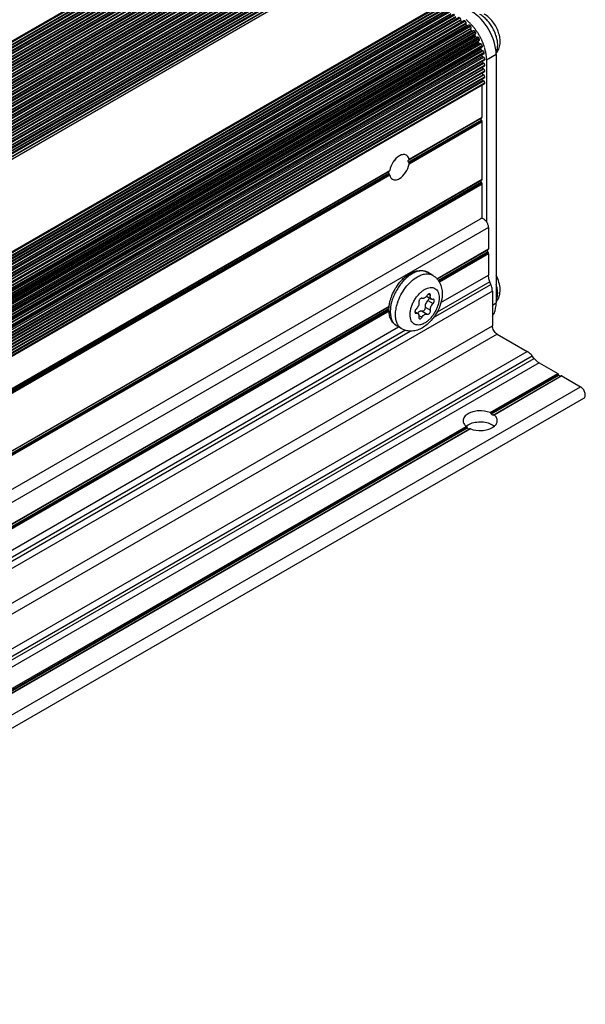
# Model space of a CAD drawing. Header units: inches. Extents: x 0 to 17, y 0 to 11.
# Tile 41 of 44: x 11.7 to 13, y 1.7 to 3.9. Entities that reach past the tile are written whole.
import ezdxf

# ---------------------------------------------------------------- set-up
doc = ezdxf.new("R2010")
doc.units = ezdxf.units.IN
doc.header["$LTSCALE"] = 0.935
doc.header["$MEASUREMENT"] = 0
doc.layers.get('0').update_dxf_attribs({"linetype": 'CONTINUOUS'})

msp = doc.modelspace()

# ---------------------------------------------------------------- linework, layer by layer
at = {"color": 7, "linetype": 'Continuous'}
for p, q in [((12.2577, 4.1355), (9.9519, 2.8043)), ((12.2594, 4.1353), (9.953, 2.8037)), ((9.9537, 2.8033), (12.2601, 4.1349)), ((12.2625, 4.1307), (9.9585, 2.8005)), ((9.9592, 2.8001), (12.2625, 4.1299)), ((12.2688, 4.1291), (9.9631, 2.7979)), ((12.2705, 4.1289), (9.9641, 2.7973)), ((9.9648, 2.7969), (12.2712, 4.1285)), ((12.2737, 4.1243), (9.9697, 2.7941)), ((9.9704, 2.7937), (12.2737, 4.1235)), ((12.28, 4.1226), (9.9742, 2.7914)), ((12.2817, 4.1225), (9.9752, 2.7909)), ((9.9759, 2.7905), (12.2824, 4.1221)), ((12.2848, 4.1179), (9.9808, 2.7876)), ((9.9815, 2.7872), (12.2848, 4.1171)), ((12.2911, 4.1162), (9.9854, 2.785)), ((12.2928, 4.1161), (9.9864, 2.7844)), ((9.9871, 2.784), (12.2935, 4.1156)), ((12.2959, 4.1114), (9.9919, 2.7812)), ((9.9926, 2.7808), (12.2959, 4.1106)), ((12.3022, 4.1098), (9.9965, 2.7786)), ((12.3039, 4.1096), (9.9975, 2.778)), ((9.9982, 2.7776), (12.3046, 4.1092)), ((12.3071, 4.105), (10.0031, 2.7748)), ((10.0038, 2.7744), (12.3071, 4.1042)), ((12.3134, 4.1034), (10.0076, 2.7722)), ((12.3151, 4.1032), (10.0086, 2.7716)), ((10.0093, 2.7712), (12.3158, 4.1028)), ((12.3182, 4.0986), (10.0142, 2.7684)), ((10.0149, 2.768), (12.3182, 4.0978)), ((12.3245, 4.0969), (10.0188, 2.7657)), ((12.3262, 4.0968), (10.0198, 2.7651)), ((10.0205, 2.7647), (12.3269, 4.0964)), ((12.3293, 4.0921), (10.0253, 2.7619)), ((10.026, 2.7615), (12.3293, 4.0913)), ((12.3356, 4.0905), (10.0299, 2.7593)), ((12.3374, 4.0903), (10.0309, 2.7587)), ((10.0316, 2.7583), (12.338, 4.0899)), ((12.3405, 4.0857), (10.0365, 2.7555)), ((10.0372, 2.7551), (12.3405, 4.0849)), ((12.3468, 4.0841), (10.041, 2.7529)), ((12.3485, 4.0839), (10.042, 2.7523)), ((10.0427, 2.7519), (12.3492, 4.0835)), ((12.3516, 4.0793), (10.0476, 2.7491)), ((10.0483, 2.7487), (12.3516, 4.0785)), ((12.3579, 4.0776), (10.0522, 2.7464)), ((12.3596, 4.0775), (10.0532, 2.7459)), ((10.0539, 2.7455), (12.3603, 4.0771)), ((12.3628, 4.0729), (10.0587, 2.7426)), ((10.0594, 2.7422), (12.3628, 4.0721)), ((12.369, 4.0712), (10.0633, 2.74)), ((12.3708, 4.071), (10.0643, 2.7394)), ((10.065, 2.739), (12.3715, 4.0706)), ((12.3739, 4.0664), (10.0699, 2.7362)), ((10.0706, 2.7358), (12.3739, 4.0656)), ((12.3802, 4.0648), (10.0744, 2.7336)), ((12.3819, 4.0646), (10.0754, 2.733)), ((10.0761, 2.7326), (12.3826, 4.0642)), ((12.385, 4.06), (10.081, 2.7298)), ((10.0817, 2.7294), (12.385, 4.0592)), ((12.3913, 4.0584), (10.0856, 2.7272)), ((12.393, 4.0582), (10.0866, 2.7266)), ((10.0873, 2.7262), (12.3937, 4.0578)), ((12.3962, 4.0536), (10.0922, 2.7234)), ((10.0928, 2.723), (12.3962, 4.0528)), ((12.4024, 4.0519), (10.0967, 2.7207)), ((12.4042, 4.0518), (10.0977, 2.7201)), ((10.0984, 2.7197), (12.4049, 4.0514)), ((12.4073, 4.0471), (10.1033, 2.7169)), ((10.104, 2.7165), (12.4073, 4.0463)), ((12.4136, 4.0455), (10.1078, 2.7143)), ((12.4153, 4.0453), (10.1089, 2.7137)), ((10.1095, 2.7133), (12.416, 4.0449)), ((12.4184, 4.0407), (10.1144, 2.7105)), ((10.1151, 2.7101), (12.4184, 4.0399)), ((12.4247, 4.0391), (10.119, 2.7079)), ((12.4264, 4.0389), (10.12, 2.7073)), ((10.1207, 2.7069), (12.4271, 4.0385)), ((12.4296, 4.0343), (10.1256, 2.7041)), ((10.1263, 2.7037), (12.4296, 4.0335)), ((12.4359, 4.0326), (10.1301, 2.7014)), ((12.4376, 4.0325), (10.1311, 2.7009)), ((10.1318, 2.7005), (12.4383, 4.0321)), ((12.4407, 4.0279), (10.1367, 2.6976)), ((10.1374, 2.6972), (12.4407, 4.027)), ((12.447, 4.0262), (10.1413, 2.695)), ((12.4487, 4.026), (10.1423, 2.6944)), ((10.143, 2.694), (12.4494, 4.0256)), ((12.4518, 4.0214), (10.1478, 2.6912)), ((10.1485, 2.6908), (12.4518, 4.0206)), ((12.4581, 4.0198), (10.1524, 2.6886)), ((12.4598, 4.0196), (10.1534, 2.688)), ((10.1541, 2.6876), (12.4605, 4.0192)), ((12.463, 4.015), (10.159, 2.6848)), ((10.1597, 2.6844), (12.463, 4.0142)), ((12.4693, 4.0134), (10.1635, 2.6822)), ((12.471, 4.0132), (10.1645, 2.6816)), ((10.1652, 2.6812), (12.4717, 4.0128)), ((12.4741, 4.0086), (10.1701, 2.6784)), ((10.1708, 2.678), (12.4741, 4.0078)), ((12.4765, 4.0035), (10.1757, 2.6751)), ((12.6566, 3.9052), (10.3509, 2.574)), ((12.6584, 3.905), (10.3519, 2.5734)), ((10.3526, 2.573), (12.6591, 3.9046)), ((12.6615, 3.9004), (10.3575, 2.5702)), ((10.3582, 2.5698), (12.6615, 3.8996)), ((12.6678, 3.8987), (10.362, 2.5675)), ((12.6695, 3.8986), (10.3631, 2.567)), ((10.3637, 2.5666), (12.6702, 3.8982)), ((12.6726, 3.8939), (10.3686, 2.5637)), ((10.3693, 2.5633), (12.6726, 3.8931)), ((12.6789, 3.8923), (10.3732, 2.5611)), ((12.6806, 3.8921), (10.3742, 2.5605)), ((10.3749, 2.5601), (12.6813, 3.8917)), ((12.6838, 3.8875), (10.3798, 2.5573)), ((10.3805, 2.5569), (12.6838, 3.8867)), ((12.69, 3.8859), (10.3843, 2.5547)), ((12.6918, 3.8857), (10.3853, 2.5541)), ((10.386, 2.5537), (12.6925, 3.8853)), ((12.6949, 3.8811), (10.3909, 2.5509)), ((10.3916, 2.5505), (12.6949, 3.8803)), ((12.7012, 3.8795), (10.3954, 2.5482)), ((12.7029, 3.8793), (10.3965, 2.5477)), ((10.3969, 2.5471), (12.7036, 3.8789)), ((12.706, 3.8747), (10.4014, 2.5441)), ((10.402, 2.5436), (12.706, 3.8738)), ((12.7126, 3.8723), (10.4061, 2.5407)), ((12.7147, 3.8719), (10.4073, 2.5398)), ((10.408, 2.5392), (12.7153, 3.8714)), ((12.7174, 3.867), (10.412, 2.536)), ((10.4126, 2.5354), (12.7172, 3.8659)), ((12.719, 3.8618), (10.4158, 2.532)), ((10.4165, 2.5312), (12.7198, 3.861)), ((12.7237, 3.8624), (10.417, 2.5307)), ((12.7263, 3.8615), (10.4185, 2.5291)), ((10.4192, 2.5284), (12.727, 3.8608)), ((12.7283, 3.8564), (10.4224, 2.525)), ((10.4227, 2.5246), (12.7279, 3.8555)), ((12.706, 3.8738), (12.706, 3.8747)), ((12.7064, 3.8722), (12.706, 3.8738)), ((12.7152, 3.8715), (12.7147, 3.8718)), ((12.7173, 3.8659), (12.7173, 3.867)), ((12.7206, 3.8605), (12.7198, 3.861)), ((12.7268, 3.861), (12.7263, 3.8614)), ((12.728, 3.8555), (12.7282, 3.8564)), ((12.729, 3.8514), (10.4254, 2.5214)), ((10.4261, 2.5204), (12.7298, 3.8504)), ((12.7338, 3.8501), (10.4273, 2.5185)), ((12.7369, 3.8486), (10.429, 2.5161)), ((10.4295, 2.5153), (12.7375, 3.8478)), ((10.4319, 2.5119), (12.7374, 3.843)), ((12.738, 3.8436), (10.4325, 2.5125)), ((12.7378, 3.8391), (10.4339, 2.5089)), ((10.4346, 2.5079), (12.7384, 3.838)), ((10.4363, 2.5049), (12.7424, 3.8363)), ((12.7458, 3.834), (10.4379, 2.5015)), ((12.731, 3.8494), (12.7298, 3.8504)), ((12.7319, 3.849), (12.731, 3.8494)), ((12.7375, 3.8478), (12.7369, 3.8486)), ((12.7374, 3.843), (12.738, 3.8436)), ((12.7424, 3.8363), (12.7417, 3.836)), ((12.7463, 3.8331), (12.7458, 3.834)), ((10.4383, 2.5006), (12.7463, 3.8331)), ((12.746, 3.8293), (10.4397, 2.4978)), ((12.7448, 3.8256), (10.4409, 2.4954)), ((10.4414, 2.4943), (12.7453, 3.8244)), ((12.7484, 3.8216), (10.4431, 2.4907)), ((10.4433, 2.4903), (12.7493, 3.8216)), ((12.7526, 3.8185), (10.4449, 2.4862)), ((10.4452, 2.4852), (12.7529, 3.8176)), ((12.7524, 3.8146), (10.4459, 2.4829)), ((12.7468, 3.8315), (12.7463, 3.8331)), ((12.7493, 3.8216), (12.7484, 3.8216)), ((12.7497, 3.8117), (12.7496, 3.813)), ((12.7528, 3.8176), (12.7528, 3.8182)), ((12.7497, 3.8117), (10.4462, 2.4817)), ((10.4465, 2.4806), (12.75, 3.8105)), ((12.7528, 3.8071), (10.4478, 2.4763)), ((10.4481, 2.4756), (12.7538, 3.8068)), ((12.7567, 3.803), (10.4494, 2.4709)), ((10.4497, 2.47), (12.7569, 3.8021)), ((12.7562, 3.7999), (10.4499, 2.4683)), ((12.7525, 3.7944), (10.4502, 2.4653)), ((10.4506, 2.4618), (12.7556, 3.7926)), ((12.7556, 3.7926), (12.7525, 3.7944)), ((12.7538, 3.8067), (12.7528, 3.8071)), ((12.7568, 3.8021), (12.7568, 3.8027)), ((12.7831, 3.7984), (12.7622, 3.7864)), ((12.7831, 3.7984), (12.7831, 3.2552)), ((12.7581, 3.7884), (10.451, 2.4564)), ((10.4514, 2.4558), (12.7581, 3.7876)), ((12.7581, 3.7755), (10.4514, 2.4438)), ((12.7549, 3.7801), (10.4516, 2.4503)), ((10.4516, 2.4495), (12.7556, 3.7797)), ((12.7574, 3.7731), (10.4516, 2.4419)), ((10.4518, 2.4432), (12.7581, 3.7747)), ((12.7574, 3.786), (10.4519, 2.4549)), ((12.7556, 3.7797), (12.7549, 3.7801)), ((12.7581, 3.7884), (12.7577, 3.79)), ((12.7581, 3.7755), (12.7577, 3.7771)), ((12.7581, 3.7876), (12.7581, 3.7884)), ((12.7581, 3.7747), (12.7581, 3.7755)), ((12.7622, 3.7864), (12.7622, 3.4322)), ((12.7581, 3.7627), (10.4514, 2.4309)), ((12.7581, 3.7498), (10.4514, 2.4181)), ((12.7549, 3.7673), (10.4516, 2.4375)), ((10.4516, 2.4367), (12.7556, 3.7669)), ((12.7574, 3.7603), (10.4516, 2.4291)), ((12.7549, 3.7544), (10.4516, 2.4246)), ((10.4516, 2.4238), (12.7556, 3.754)), ((12.7574, 3.7474), (10.4516, 2.4162)), ((10.4518, 2.4303), (12.7581, 3.7618)), ((10.4518, 2.4175), (12.7581, 3.749)), ((12.7556, 3.7669), (12.7549, 3.7673)), ((12.7556, 3.754), (12.7549, 3.7544)), ((12.7581, 3.7627), (12.7577, 3.7643)), ((12.7581, 3.7498), (12.7577, 3.7514)), ((12.7581, 3.7618), (12.7581, 3.7627)), ((12.7581, 3.749), (12.7581, 3.7498)), ((12.7581, 3.7369), (10.4514, 2.4052)), ((12.7549, 3.7416), (10.4516, 2.4117)), ((10.4516, 2.4109), (12.7556, 3.7412)), ((12.7574, 3.7346), (10.4516, 2.4034)), ((10.4518, 2.4046), (12.7581, 3.7361)), ((12.7525, 3.6618), (12.7525, 3.7318)), ((12.7556, 3.7412), (12.7549, 3.7416)), ((12.7581, 3.7369), (12.7577, 3.7385)), ((12.7581, 3.7361), (12.7581, 3.7369)), ((12.5926, 3.5695), (12.7525, 3.6618)), ((12.7524, 3.6611), (12.7525, 3.6618)), ((12.5915, 3.5676), (12.7517, 3.66)), ((12.751, 3.6551), (12.5915, 3.563)), ((12.5921, 3.5618), (12.7517, 3.6539)), ((12.7525, 3.6511), (12.5926, 3.5588)), ((12.7517, 3.6539), (12.751, 3.6551)), ((12.7525, 3.5257), (12.7525, 3.6511)), ((12.5921, 3.5679), (12.5915, 3.5676)), ((12.5927, 3.5688), (12.5926, 3.5695)), ((10.6428, 2.4425), (12.5493, 3.5432)), ((12.5486, 3.5382), (10.6428, 2.4379)), ((10.6434, 2.4367), (12.5493, 3.5371)), ((10.6439, 2.4445), (12.5505, 3.5452)), ((12.5505, 3.5345), (10.6439, 2.4338)), ((12.5478, 3.54), (12.5486, 3.5382)), ((12.5493, 3.5371), (12.5502, 3.5353)), ((12.5502, 3.5353), (12.5505, 3.5345)), ((10.4516, 2.1973), (12.7525, 3.5257)), ((12.7517, 3.5239), (10.4516, 2.196)), ((12.751, 3.519), (10.4516, 2.1914)), ((10.4516, 2.1898), (12.7517, 3.5177)), ((12.7525, 3.515), (10.4516, 2.1866)), ((12.7517, 3.5177), (12.751, 3.519)), ((12.7524, 3.5249), (12.7525, 3.5257)), ((12.7525, 3.4397), (12.7525, 3.515)), ((10.4519, 2.1132), (12.7486, 3.4392)), ((12.7664, 3.4204), (10.4697, 2.0944)), ((12.7664, 3.4204), (12.7664, 3.3735)), ((12.6534, 3.3082), (12.7664, 3.3735)), ((12.7656, 3.3717), (12.6542, 3.3074)), ((12.7649, 3.3667), (12.6566, 3.3042)), ((12.6574, 3.3031), (12.7656, 3.3655)), ((12.7664, 3.3628), (12.659, 3.3008)), ((12.7656, 3.3655), (12.7649, 3.3667)), ((12.7663, 3.3727), (12.7664, 3.3735)), ((12.7664, 3.3628), (12.7664, 3.3162)), ((12.6446, 3.3155), (12.633, 3.3222)), ((12.6464, 3.2231), (12.7718, 3.2955)), ((12.7694, 3.3016), (12.6538, 3.2349)), ((12.6625, 3.2562), (12.7664, 3.3162)), ((12.7718, 3.2955), (12.7694, 3.3016)), ((12.7748, 3.2809), (10.4781, 1.9549)), ((12.6344, 3.2741), (12.6393, 3.2712)), ((12.7748, 3.2809), (12.7748, 3.205)), ((12.5674, 3.2548), (12.5674, 3.2549)), ((12.5674, 3.2548), (12.5674, 3.2549)), ((12.6309, 3.2697), (12.6417, 3.2635)), ((12.6336, 3.2605), (12.6451, 3.2539)), ((12.7748, 3.2503), (12.7831, 3.2552)), ((10.7047, 2.1832), (12.5492, 3.2481)), ((12.5491, 3.2467), (10.7055, 2.1823)), ((12.5488, 3.242), (10.7079, 2.1791)), ((10.7087, 2.178), (12.5486, 3.2403)), ((12.5489, 3.2372), (10.7102, 2.1757)), ((12.5487, 3.2401), (12.549, 3.2467)), ((12.6055, 3.2358), (12.6118, 3.2322)), ((12.6058, 3.2342), (12.6084, 3.2327)), ((12.621, 3.2372), (12.6324, 3.2306)), ((12.6279, 3.2457), (12.6393, 3.2391)), ((12.6142, 3.2279), (12.621, 3.224)), ((10.4781, 1.879), (12.7748, 3.205)), ((10.6976, 2.098), (12.5953, 3.1936)), ((12.5852, 3.1953), (10.7051, 2.1098)), ((10.7138, 2.1311), (12.5699, 3.2028)), ((12.5771, 3.1986), (12.5655, 3.2053)), ((12.7852, 3.1869), (10.4885, 1.8609)), ((12.7852, 3.1869), (12.851, 3.149)), ((10.5542, 1.823), (12.851, 3.149)), ((12.8621, 3.1391), (10.5654, 1.8131)), ((10.5695, 1.808), (12.8662, 3.134)), ((12.8774, 3.1241), (10.5807, 1.7981)), ((12.8662, 3.134), (12.8621, 3.1391)), ((12.8774, 3.1241), (12.9177, 3.1008)), ((12.7697, 3.0154), (12.9177, 3.1008)), ((12.9197, 3.0987), (12.772, 3.0135)), ((12.7727, 3.0123), (12.9203, 3.0975)), ((12.7767, 3.01), (12.925, 3.0956)), ((12.927, 3.0954), (12.779, 3.01)), ((12.9203, 3.0975), (12.9197, 3.0987)), ((12.9216, 3.096), (12.9203, 3.0975)), ((12.927, 3.0954), (12.9676, 3.072)), ((10.6709, 1.746), (12.9676, 3.072)), ((10.6782, 1.7212), (12.9749, 3.0472)), ((12.774, 3.0108), (12.7727, 3.0123)), ((12.7767, 3.01), (12.7773, 3.0104)), ((10.821, 1.8903), (12.7177, 2.9853)), ((12.7193, 2.9831), (10.8233, 1.8884)), ((10.824, 1.8872), (12.72, 2.9818)), ((10.8279, 1.8849), (12.7247, 2.98)), ((12.7269, 2.98), (10.8303, 1.8849)), ((12.7182, 2.9864), (12.7219, 2.9888)), ((12.72, 2.9818), (12.7212, 2.9802)), ((12.7261, 2.9802), (12.7269, 2.98))]:
    msp.add_line(p, q, dxfattribs=at)
for centre, radius, start, end in [((12.6568, 3.7983), 0.0975, 48.9687, 51.5938), ((12.6624, 3.798), 0.0852, 47.6381, 48.4022), ((12.6545, 3.7956), 0.101, 48.588, 48.9822), ((12.654, 3.7951), 0.1017, 48.3531, 48.5882), ((12.6535, 3.7945), 0.1026, 47.9618, 48.3528), ((12.6509, 3.7917), 0.1064, 45.72, 47.9509), ((12.6473, 3.788), 0.1115, 44.3093, 45.727), ((12.6448, 3.7855), 0.115, 43.0359, 44.3104), ((12.6434, 3.7842), 0.117, 42.7531, 43.0387), ((12.6414, 3.7823), 0.1197, 40.6369, 42.7463), ((12.6395, 3.7807), 0.1222, 40.3782, 40.6435), ((12.6382, 3.7796), 0.1239, 38.7678, 40.3752), ((12.6361, 3.7779), 0.1266, 37.5439, 38.7686), ((12.6342, 3.7765), 0.129, 36.4454, 37.5446), ((12.6498, 3.7859), 0.1028, 38.8908, 39.5651), ((12.6434, 3.7812), 0.1107, 30.8536, 31.4955), ((12.6325, 3.7752), 0.131, 35.1063, 36.4451), ((12.6316, 3.7745), 0.1322, 34.682, 35.1079), ((12.6307, 3.774), 0.1333, 32.9657, 34.6806), ((12.63, 3.7735), 0.1341, 31.4926, 32.9668), ((12.6299, 3.7734), 0.1342, 30.9619, 31.4929), ((12.6301, 3.7735), 0.134, 30.0008, 30.962), ((12.6301, 3.7735), 0.134, 29.0549, 30.0004), ((12.6299, 3.7734), 0.1342, 27.5191, 29.0552), ((12.6301, 3.7735), 0.134, 27.0953, 27.519), ((12.6306, 3.7738), 0.1335, 25.691, 27.0962), ((12.6473, 3.7831), 0.1063, 22.8827, 23.5419), ((12.6318, 3.7744), 0.1321, 24.4162, 25.6913), ((12.6329, 3.7749), 0.1309, 23.8793, 24.4152), ((12.6346, 3.7756), 0.129, 22.1686, 23.8825), ((12.6364, 3.7763), 0.1271, 21.9957, 22.1651), ((12.6373, 3.7767), 0.1261, 21.2312, 21.9965), ((12.6394, 3.7775), 0.1239, 19.5939, 21.2334), ((12.641, 3.7781), 0.1221, 19.3476, 19.5907), ((12.6426, 3.7787), 0.1205, 17.9959, 19.3502), ((12.6458, 3.7797), 0.1172, 16.4037, 17.9975), ((12.6502, 3.781), 0.1125, 14.3388, 16.4076), ((12.6617, 3.7879), 0.0912, 14.3491, 15.0797), ((12.6853, 3.7918), 0.0672, 2.2577, 4.9365), ((12.6534, 3.7818), 0.1092, 13.9773, 14.3305), ((12.6572, 3.7828), 0.1053, 11.5999, 13.99), ((12.6611, 3.7836), 0.1013, 11.1072, 11.5871), ((12.6621, 3.7838), 0.1004, 10.7437, 11.107), ((12.6639, 3.7841), 0.0984, 9.429, 10.7468), ((12.6711, 3.7852), 0.0912, 4.8955, 9.4738), ((12.6811, 3.7861), 0.0811, 1.7962, 4.8709), ((12.686, 3.7863), 0.0763, 1.1989, 1.7711), ((12.6882, 3.7864), 0.074, 0.0042, 1.2021), ((12.6496, 3.236), 0.1004, 138.6864, 140.1709), ((12.6489, 3.2339), 0.1009, 159.6736, 160.9116), ((12.6507, 3.2332), 0.1029, 158.4037, 159.6738), ((12.6654, 3.2234), 0.1029, 161.9665, 162.1527), ((12.615, 3.2827), 0.0206, 320.9122, 328.0961), ((12.6262, 3.2204), 0.0195, 140.3837, 140.8388), ((12.7348, 2.9652), 0.0269, 128.0388, 130.853)]:
    msp.add_arc(centre, radius, start, end, dxfattribs=at)
for centre, major_axis, start_param, end_param in [((12.5681, 3.554), (-0.0216, 0.0374), -1.694614, -1.662167), ((12.5681, 3.554), (-0.0216, 0.0374), -4.621026, -4.588579), ((12.7483, 2.9937), (-0.0264, 0.0458), -1.496299, -1.469881), ((12.7483, 2.9937), (-0.0264, 0.0458), 1.469873, 1.496292)]:
    msp.add_ellipse(centre, major_axis=major_axis, ratio=0.577349, start_param=start_param, end_param=end_param, dxfattribs=at)
for points, knots in [([(12.706, 3.8747), (12.706, 3.8751), (12.7057, 3.8767), (12.7047, 3.8783), (12.7036, 3.8789)], [0, 0, 0, 0, 0.240524, 1, 1, 1, 1]), ([(12.7831, 3.7984), (12.7831, 3.8173), (12.7702, 3.8545), (12.7445, 3.8842), (12.7281, 3.8936)], [0, 0, 0, 0, 0.500001, 1, 1, 1, 1]), ([(12.7865, 3.8191), (12.7865, 3.8222), (12.7859, 3.8286), (12.7837, 3.8382), (12.7801, 3.8479), (12.7753, 3.8574), (12.7695, 3.8663), (12.7629, 3.8743), (12.7556, 3.881), (12.7504, 3.8847), (12.7478, 3.8862)], [0, 0, 0, 0, 0.114159, 0.237326, 0.366977, 0.500001, 0.633025, 0.762676, 0.885842, 1, 1, 1, 1]), ([(12.783, 3.8006), (12.7843, 3.802), (12.7865, 3.8052), (12.7891, 3.8105), (12.7908, 3.8161), (12.7921, 3.8241), (12.7917, 3.8345), (12.7887, 3.847), (12.7834, 3.8591), (12.7762, 3.8703), (12.7674, 3.8799), (12.7605, 3.885), (12.7569, 3.8871)], [0, 0, 0, 0, 0.057812, 0.115675, 0.173901, 0.23288, 0.354391, 0.481903, 0.613888, 0.746674, 0.876207, 1, 1, 1, 1]), ([(12.7084, 3.8697), (12.7082, 3.8698), (12.7073, 3.8705), (12.7067, 3.8714), (12.7064, 3.8722)], [0, 0, 0, 0, 0.229987, 1, 1, 1, 1]), ([(12.7147, 3.8719), (12.7145, 3.872), (12.7139, 3.8724), (12.713, 3.8725), (12.7126, 3.8723)], [0, 0, 0, 0, 0.304391, 1, 1, 1, 1]), ([(12.7174, 3.867), (12.7174, 3.8674), (12.7173, 3.8691), (12.7163, 3.8707), (12.7152, 3.8715)], [0, 0, 0, 0, 0.22687, 1, 1, 1, 1]), ([(12.719, 3.8618), (12.7187, 3.862), (12.7177, 3.8632), (12.7171, 3.8648), (12.7172, 3.8659)], [0, 0, 0, 0, 0.260678, 1, 1, 1, 1]), ([(12.7263, 3.8614), (12.7259, 3.8618), (12.7252, 3.8626), (12.7241, 3.8626), (12.7237, 3.8624)], [0, 0, 0, 0, 0.581225, 1, 1, 1, 1]), ([(12.7282, 3.8564), (12.7283, 3.8567), (12.7286, 3.8577), (12.728, 3.8594), (12.7273, 3.8605), (12.7268, 3.861)], [0, 0, 0, 0, 0.199345, 0.583988, 1, 1, 1, 1]), ([(12.729, 3.8514), (12.7287, 3.8517), (12.7282, 3.8525), (12.7276, 3.854), (12.7278, 3.855), (12.728, 3.8555)], [0, 0, 0, 0, 0.282089, 0.688693, 1, 1, 1, 1]), ([(12.7369, 3.8486), (12.7367, 3.8489), (12.736, 3.8498), (12.7345, 3.8505), (12.7338, 3.8501)], [0, 0, 0, 0, 0.320639, 1, 1, 1, 1]), ([(12.7378, 3.8391), (12.7376, 3.8394), (12.737, 3.8406), (12.7368, 3.8423), (12.7374, 3.843)], [0, 0, 0, 0, 0.306591, 1, 1, 1, 1]), ([(12.738, 3.8436), (12.7382, 3.8438), (12.7389, 3.8452), (12.7382, 3.8468), (12.7375, 3.8478)], [0, 0, 0, 0, 0.193496, 1, 1, 1, 1]), ([(12.7417, 3.836), (12.7414, 3.8359), (12.74, 3.8359), (12.739, 3.8371), (12.7384, 3.838)], [0, 0, 0, 0, 0.193128, 1, 1, 1, 1]), ([(12.7458, 3.834), (12.7456, 3.8344), (12.7449, 3.8355), (12.7433, 3.8367), (12.7424, 3.8363)], [0, 0, 0, 0, 0.312076, 1, 1, 1, 1]), ([(12.7448, 3.8256), (12.7447, 3.8259), (12.7443, 3.8269), (12.7443, 3.8283), (12.7449, 3.8288)], [0, 0, 0, 0, 0.310134, 1, 1, 1, 1]), ([(12.7484, 3.8216), (12.7481, 3.8216), (12.7467, 3.8221), (12.7457, 3.8234), (12.7453, 3.8244)], [0, 0, 0, 0, 0.201888, 1, 1, 1, 1]), ([(12.746, 3.8293), (12.7462, 3.8294), (12.7469, 3.8299), (12.7469, 3.8309), (12.7468, 3.8315)], [0, 0, 0, 0, 0.213138, 1, 1, 1, 1]), ([(12.7528, 3.8182), (12.7526, 3.8186), (12.7519, 3.8201), (12.7505, 3.8216), (12.7493, 3.8216)], [0, 0, 0, 0, 0.285045, 1, 1, 1, 1]), ([(12.7524, 3.8146), (12.7528, 3.8148), (12.7534, 3.816), (12.753, 3.817), (12.7528, 3.8176)], [0, 0, 0, 0, 0.413568, 1, 1, 1, 1]), ([(12.7828, 3.8022), (12.7834, 3.8034), (12.7848, 3.8066), (12.7862, 3.8123), (12.7865, 3.8168), (12.7865, 3.8191)], [0, 0, 0, 0, 0.22724, 0.595675, 1, 1, 1, 1]), ([(12.7528, 3.8071), (12.7525, 3.8072), (12.7512, 3.8079), (12.7503, 3.8094), (12.75, 3.8105)], [0, 0, 0, 0, 0.215208, 1, 1, 1, 1]), ([(12.7568, 3.8027), (12.7567, 3.8032), (12.7562, 3.8048), (12.755, 3.8063), (12.7538, 3.8067)], [0, 0, 0, 0, 0.263172, 1, 1, 1, 1]), ([(12.7577, 3.79), (12.7576, 3.7902), (12.7571, 3.7913), (12.7564, 3.7922), (12.7556, 3.7926)], [0, 0, 0, 0, 0.263095, 1, 1, 1, 1]), ([(12.7562, 3.7999), (12.7564, 3.7999), (12.757, 3.8005), (12.757, 3.8015), (12.7568, 3.8021)], [0, 0, 0, 0, 0.20888, 1, 1, 1, 1]), ([(12.7549, 3.7801), (12.7547, 3.7803), (12.7536, 3.7811), (12.7529, 3.7823), (12.7526, 3.7833)], [0, 0, 0, 0, 0.231101, 1, 1, 1, 1]), ([(12.7549, 3.7673), (12.7547, 3.7674), (12.7536, 3.7683), (12.7529, 3.7695), (12.7526, 3.7705)], [0, 0, 0, 0, 0.231101, 1, 1, 1, 1]), ([(12.7577, 3.7771), (12.7576, 3.7774), (12.7571, 3.7784), (12.7564, 3.7793), (12.7556, 3.7797)], [0, 0, 0, 0, 0.263095, 1, 1, 1, 1]), ([(12.7574, 3.786), (12.7575, 3.7861), (12.7579, 3.7864), (12.7581, 3.7871), (12.7581, 3.7876)], [0, 0, 0, 0, 0.220854, 1, 1, 1, 1]), ([(12.7574, 3.7731), (12.7575, 3.7732), (12.7579, 3.7736), (12.7581, 3.7742), (12.7581, 3.7747)], [0, 0, 0, 0, 0.220854, 1, 1, 1, 1]), ([(12.7549, 3.7544), (12.7547, 3.7546), (12.7536, 3.7554), (12.7529, 3.7566), (12.7526, 3.7576)], [0, 0, 0, 0, 0.231101, 1, 1, 1, 1]), ([(12.7577, 3.7643), (12.7576, 3.7645), (12.7571, 3.7655), (12.7564, 3.7665), (12.7556, 3.7669)], [0, 0, 0, 0, 0.263095, 1, 1, 1, 1]), ([(12.7577, 3.7514), (12.7576, 3.7517), (12.7571, 3.7527), (12.7564, 3.7536), (12.7556, 3.754)], [0, 0, 0, 0, 0.263095, 1, 1, 1, 1]), ([(12.7574, 3.7603), (12.7575, 3.7603), (12.7579, 3.7607), (12.7581, 3.7614), (12.7581, 3.7618)], [0, 0, 0, 0, 0.220854, 1, 1, 1, 1]), ([(12.7574, 3.7474), (12.7575, 3.7475), (12.7579, 3.7479), (12.7581, 3.7485), (12.7581, 3.749)], [0, 0, 0, 0, 0.220854, 1, 1, 1, 1]), ([(12.7549, 3.7416), (12.7547, 3.7417), (12.7536, 3.7425), (12.7529, 3.7438), (12.7526, 3.7447)], [0, 0, 0, 0, 0.231101, 1, 1, 1, 1]), ([(12.7577, 3.7385), (12.7576, 3.7388), (12.7571, 3.7398), (12.7564, 3.7407), (12.7556, 3.7412)], [0, 0, 0, 0, 0.263095, 1, 1, 1, 1]), ([(12.7574, 3.7346), (12.7575, 3.7346), (12.7579, 3.735), (12.7581, 3.7357), (12.7581, 3.7361)], [0, 0, 0, 0, 0.220854, 1, 1, 1, 1]), ([(12.751, 3.6551), (12.7507, 3.6555), (12.7501, 3.6569), (12.7501, 3.6591), (12.751, 3.6596)], [0, 0, 0, 0, 0.320374, 1, 1, 1, 1]), ([(12.7525, 3.6511), (12.7525, 3.6514), (12.7524, 3.6523), (12.7521, 3.6532), (12.7517, 3.6539)], [0, 0, 0, 0, 0.229115, 1, 1, 1, 1]), ([(12.5715, 3.5769), (12.5661, 3.5738), (12.5569, 3.564), (12.5516, 3.5517), (12.5505, 3.5452)], [0, 0, 0, 0, 0.48781, 1, 1, 1, 1]), ([(12.5868, 3.5784), (12.5848, 3.5796), (12.5791, 3.5805), (12.5741, 3.5784), (12.5715, 3.5769)], [0, 0, 0, 0, 0.449112, 1, 1, 1, 1]), ([(12.5926, 3.5695), (12.5925, 3.5701), (12.5919, 3.5723), (12.5909, 3.5744), (12.5899, 3.5758)], [0, 0, 0, 0, 0.267982, 1, 1, 1, 1]), ([(12.5639, 3.5708), (12.5637, 3.5703), (12.563, 3.5684), (12.5615, 3.5668), (12.5602, 3.5661)], [0, 0, 0, 0, 0.260241, 1, 1, 1, 1]), ([(12.5715, 3.5271), (12.577, 3.5303), (12.5862, 3.5401), (12.5915, 3.5523), (12.5926, 3.5588)], [0, 0, 0, 0, 0.48781, 1, 1, 1, 1]), ([(12.5915, 3.563), (12.5911, 3.5639), (12.5906, 3.5654), (12.591, 3.5673), (12.5915, 3.5676)], [0, 0, 0, 0, 0.603815, 1, 1, 1, 1]), ([(12.5505, 3.5452), (12.5504, 3.545), (12.5503, 3.5442), (12.5498, 3.5435), (12.5493, 3.5432)], [0, 0, 0, 0, 0.288437, 1, 1, 1, 1]), ([(12.5505, 3.5345), (12.5509, 3.5326), (12.5521, 3.5291), (12.5548, 3.5265), (12.5563, 3.5256)], [0, 0, 0, 0, 0.531668, 1, 1, 1, 1]), ([(12.5563, 3.5256), (12.5583, 3.5244), (12.564, 3.5236), (12.569, 3.5256), (12.5715, 3.5271)], [0, 0, 0, 0, 0.449112, 1, 1, 1, 1]), ([(12.751, 3.519), (12.7507, 3.5194), (12.7501, 3.5207), (12.7501, 3.523), (12.751, 3.5235)], [0, 0, 0, 0, 0.320374, 1, 1, 1, 1]), ([(12.7525, 3.515), (12.7525, 3.5152), (12.7524, 3.5162), (12.7521, 3.5171), (12.7517, 3.5177)], [0, 0, 0, 0, 0.229115, 1, 1, 1, 1]), ([(12.7525, 3.4398), (12.7521, 3.4398), (12.7508, 3.44), (12.7494, 3.4397), (12.7486, 3.4392)], [0, 0, 0, 0, 0.26978, 1, 1, 1, 1]), ([(12.7664, 3.4204), (12.7664, 3.4225), (12.7655, 3.4269), (12.7623, 3.4329), (12.758, 3.4375), (12.7543, 3.4395), (12.7525, 3.4398)], [0, 0, 0, 0, 0.250035, 0.525559, 0.786512, 1, 1, 1, 1]), ([(12.7649, 3.3667), (12.7647, 3.3672), (12.764, 3.3685), (12.764, 3.3708), (12.7649, 3.3713)], [0, 0, 0, 0, 0.320374, 1, 1, 1, 1]), ([(12.7656, 3.3717), (12.7659, 3.3718), (12.7662, 3.3722), (12.7663, 3.3726), (12.7663, 3.3727)], [0, 0, 0, 0, 0.724005, 1, 1, 1, 1]), ([(12.7664, 3.3628), (12.7664, 3.363), (12.7663, 3.364), (12.766, 3.3649), (12.7656, 3.3655)], [0, 0, 0, 0, 0.229115, 1, 1, 1, 1]), ([(12.5993, 3.3188), (12.5965, 3.3172), (12.5909, 3.3134), (12.5832, 3.3066), (12.5759, 3.2986), (12.5692, 3.2895), (12.5634, 3.2798), (12.5586, 3.2696), (12.555, 3.2593), (12.5533, 3.2523), (12.5527, 3.2488)], [0, 0, 0, 0, 0.11199, 0.23189, 0.357964, 0.488052, 0.619754, 0.750576, 0.878074, 1, 1, 1, 1]), ([(12.5836, 3.3116), (12.5874, 3.3149), (12.5935, 3.3191), (12.6021, 3.3232), (12.6085, 3.3253), (12.615, 3.3263), (12.6213, 3.3262), (12.6275, 3.3249), (12.6313, 3.3232), (12.633, 3.3222)], [0, 0, 0, 0, 0.277707, 0.407993, 0.532886, 0.653305, 0.770481, 0.885685, 1, 1, 1, 1]), ([(12.633, 3.3222), (12.6319, 3.3228), (12.6296, 3.3239), (12.6244, 3.3254), (12.6172, 3.3255), (12.6081, 3.3234), (12.6022, 3.3206), (12.5993, 3.3188)], [0, 0, 0, 0, 0.108163, 0.218365, 0.451369, 0.710413, 1, 1, 1, 1]), ([(12.6108, 3.3122), (12.6138, 3.3139), (12.6197, 3.3167), (12.6287, 3.3189), (12.6359, 3.3187), (12.6411, 3.3173), (12.6435, 3.3162), (12.6446, 3.3155)], [0, 0, 0, 0, 0.289587, 0.548631, 0.781635, 0.891837, 1, 1, 1, 1]), ([(12.5551, 3.2711), (12.5572, 3.2764), (12.5623, 3.2866), (12.5688, 3.296), (12.5725, 3.3003)], [0, 0, 0, 0, 0.500766, 1, 1, 1, 1]), ([(12.5675, 3.2552), (12.5694, 3.2612), (12.5744, 3.2729), (12.5845, 3.2888), (12.5966, 3.3023), (12.606, 3.3094), (12.6108, 3.3122)], [0, 0, 0, 0, 0.258415, 0.520158, 0.771369, 1, 1, 1, 1]), ([(12.5742, 3.3023), (12.5749, 3.3031), (12.5779, 3.3064), (12.5811, 3.3095), (12.5836, 3.3116)], [0, 0, 0, 0, 0.254723, 1, 1, 1, 1]), ([(12.6446, 3.3155), (12.6463, 3.3146), (12.6495, 3.3123), (12.6538, 3.3083), (12.6574, 3.3037), (12.6613, 3.2969), (12.6644, 3.2874), (12.6651, 3.2795), (12.6651, 3.2754)], [0, 0, 0, 0, 0.124275, 0.248367, 0.372368, 0.496336, 0.745273, 1, 1, 1, 1]), ([(12.7694, 3.3016), (12.7689, 3.3029), (12.7673, 3.3076), (12.7664, 3.3126), (12.7664, 3.3162)], [0, 0, 0, 0, 0.266282, 1, 1, 1, 1]), ([(12.7748, 3.2809), (12.7748, 3.2821), (12.7745, 3.2871), (12.7732, 3.2919), (12.7718, 3.2955)], [0, 0, 0, 0, 0.232492, 1, 1, 1, 1]), ([(12.7832, 3.2576), (12.7848, 3.2594), (12.7875, 3.2634), (12.7902, 3.2702), (12.7917, 3.2774), (12.7921, 3.2875), (12.7898, 3.3006), (12.7858, 3.3105), (12.7832, 3.3154)], [0, 0, 0, 0, 0.117696, 0.235745, 0.355234, 0.477419, 0.732358, 1, 1, 1, 1]), ([(12.7865, 3.2759), (12.7865, 3.2791), (12.7859, 3.2858), (12.7843, 3.2924), (12.7832, 3.2957)], [0, 0, 0, 0, 0.480372, 1, 1, 1, 1]), ([(12.5949, 3.2295), (12.5949, 3.232), (12.5954, 3.2373), (12.5972, 3.2452), (12.6001, 3.2532), (12.6041, 3.261), (12.6089, 3.2683), (12.6143, 3.2748), (12.6202, 3.2804), (12.6264, 3.2847), (12.6326, 3.2876), (12.6387, 3.2891), (12.6443, 3.289), (12.6494, 3.2871), (12.6535, 3.2837), (12.6564, 3.2788), (12.6582, 3.2729), (12.6585, 3.2685), (12.6585, 3.2663)], [0, 0, 0, 0, 0.066589, 0.138433, 0.214058, 0.291652, 0.369246, 0.444871, 0.516718, 0.583304, 0.643682, 0.697696, 0.746278, 0.791651, 0.837023, 0.885606, 0.939618, 1, 1, 1, 1]), ([(12.6352, 3.2747), (12.6347, 3.2743), (12.6336, 3.2735), (12.6328, 3.2724), (12.6324, 3.2718)], [0, 0, 0, 0, 0.474592, 1, 1, 1, 1]), ([(12.6382, 3.275), (12.638, 3.2751), (12.6376, 3.2752), (12.6368, 3.2753), (12.636, 3.2751), (12.6355, 3.2748), (12.6352, 3.2747)], [0, 0, 0, 0, 0.21778, 0.450905, 0.710269, 1, 1, 1, 1]), ([(12.6393, 3.2712), (12.6394, 3.2716), (12.6395, 3.2724), (12.6393, 3.2735), (12.6389, 3.2744), (12.6384, 3.2748), (12.6382, 3.275)], [0, 0, 0, 0, 0.299823, 0.563641, 0.792906, 1, 1, 1, 1]), ([(12.6651, 3.2754), (12.6651, 3.2732), (12.6646, 3.2638), (12.6623, 3.2546), (12.6599, 3.2479)], [0, 0, 0, 0, 0.24244, 1, 1, 1, 1]), ([(12.7832, 3.2598), (12.7838, 3.2609), (12.7858, 3.2661), (12.7865, 3.2716), (12.7865, 3.2759)], [0, 0, 0, 0, 0.229146, 1, 1, 1, 1]), ([(12.549, 3.2467), (12.5491, 3.2476), (12.5496, 3.2516), (12.5503, 3.2555), (12.551, 3.2584)], [0, 0, 0, 0, 0.244733, 1, 1, 1, 1]), ([(12.551, 3.2584), (12.5512, 3.2591), (12.552, 3.262), (12.5528, 3.2648), (12.5536, 3.2669)], [0, 0, 0, 0, 0.247107, 1, 1, 1, 1]), ([(12.5631, 3.2295), (12.5631, 3.2336), (12.5639, 3.2422), (12.566, 3.2506), (12.5674, 3.2548)], [0, 0, 0, 0, 0.479921, 1, 1, 1, 1]), ([(12.6141, 3.2566), (12.6143, 3.2555), (12.6143, 3.2529), (12.6132, 3.249), (12.6113, 3.2452), (12.6094, 3.2429), (12.6084, 3.2419)], [0, 0, 0, 0, 0.217335, 0.469405, 0.737972, 1, 1, 1, 1]), ([(12.6182, 3.2648), (12.6175, 3.2645), (12.6163, 3.2633), (12.6149, 3.2612), (12.614, 3.2589), (12.614, 3.2573), (12.6141, 3.2566)], [0, 0, 0, 0, 0.244241, 0.514333, 0.776407, 1, 1, 1, 1]), ([(12.621, 3.2652), (12.6208, 3.2653), (12.6204, 3.2654), (12.6197, 3.2654), (12.6189, 3.2652), (12.6185, 3.265), (12.6182, 3.2648)], [0, 0, 0, 0, 0.21791, 0.452682, 0.712371, 1, 1, 1, 1]), ([(12.6267, 3.266), (12.6262, 3.2657), (12.6252, 3.2653), (12.6237, 3.2648), (12.6223, 3.2648), (12.6214, 3.265), (12.621, 3.2652)], [0, 0, 0, 0, 0.287709, 0.54731, 0.782043, 1, 1, 1, 1]), ([(12.6309, 3.2697), (12.6303, 3.269), (12.629, 3.2676), (12.6275, 3.2665), (12.6267, 3.266)], [0, 0, 0, 0, 0.52234, 1, 1, 1, 1]), ([(12.6336, 3.2605), (12.6326, 3.2595), (12.6308, 3.2572), (12.6288, 3.2534), (12.6277, 3.2495), (12.6277, 3.2469), (12.6279, 3.2457)], [0, 0, 0, 0, 0.262028, 0.530595, 0.782665, 1, 1, 1, 1]), ([(12.6585, 3.2663), (12.6585, 3.2639), (12.6581, 3.2589), (12.6565, 3.2514), (12.6538, 3.2438), (12.6502, 3.2364), (12.6458, 3.2293), (12.6408, 3.2229), (12.6353, 3.2173), (12.6313, 3.2141), (12.6293, 3.2127)], [0, 0, 0, 0, 0.113242, 0.235091, 0.363334, 0.495231, 0.627785, 0.757948, 0.882845, 1, 1, 1, 1]), ([(12.6365, 3.2665), (12.6365, 3.266), (12.6363, 3.2649), (12.6355, 3.2628), (12.6345, 3.2613), (12.6336, 3.2605)], [0, 0, 0, 0, 0.232743, 0.48714, 1, 1, 1, 1]), ([(12.6417, 3.2635), (12.6412, 3.2638), (12.6402, 3.2647), (12.6394, 3.2665), (12.6391, 3.2688), (12.6392, 3.2704), (12.6393, 3.2712)], [0, 0, 0, 0, 0.207099, 0.436375, 0.700158, 1, 1, 1, 1]), ([(12.6393, 3.2391), (12.6391, 3.2403), (12.6391, 3.2429), (12.6402, 3.2468), (12.6422, 3.2506), (12.644, 3.2529), (12.6451, 3.2539)], [0, 0, 0, 0, 0.217335, 0.469405, 0.737972, 1, 1, 1, 1]), ([(12.6451, 3.2631), (12.6445, 3.263), (12.6433, 3.2629), (12.6422, 3.2633), (12.6417, 3.2635)], [0, 0, 0, 0, 0.522991, 1, 1, 1, 1]), ([(12.6467, 3.2629), (12.6465, 3.263), (12.6459, 3.2632), (12.6453, 3.2631), (12.6451, 3.2631)], [0, 0, 0, 0, 0.477079, 1, 1, 1, 1]), ([(12.6451, 3.2539), (12.6458, 3.2546), (12.6467, 3.2558), (12.6475, 3.2575), (12.6479, 3.2589), (12.648, 3.2602), (12.6478, 3.2613), (12.6474, 3.2623), (12.647, 3.2627), (12.6467, 3.2629)], [0, 0, 0, 0, 0.290099, 0.437081, 0.576816, 0.704179, 0.816101, 0.912949, 1, 1, 1, 1]), ([(12.7749, 3.2265), (12.7763, 3.2283), (12.7815, 3.2369), (12.7831, 3.2474), (12.7831, 3.2552)], [0, 0, 0, 0, 0.223499, 1, 1, 1, 1]), ([(12.5655, 3.2053), (12.5642, 3.2061), (12.5615, 3.2079), (12.558, 3.2113), (12.5551, 3.2152), (12.5519, 3.2211), (12.5493, 3.2294), (12.5487, 3.2365), (12.5487, 3.2401)], [0, 0, 0, 0, 0.118292, 0.237049, 0.357036, 0.478918, 0.731191, 1, 1, 1, 1]), ([(12.5527, 3.2488), (12.5525, 3.2477), (12.5519, 3.2435), (12.5516, 3.2393), (12.5516, 3.2362)], [0, 0, 0, 0, 0.258991, 1, 1, 1, 1]), ([(12.5516, 3.2362), (12.5516, 3.2328), (12.5521, 3.2262), (12.5547, 3.2173), (12.5585, 3.2112), (12.5623, 3.2074), (12.5644, 3.2059), (12.5655, 3.2053)], [0, 0, 0, 0, 0.289588, 0.548632, 0.781636, 0.891837, 1, 1, 1, 1]), ([(12.6561, 3.2391), (12.6542, 3.2351), (12.6497, 3.2273), (12.6417, 3.2168), (12.6325, 3.2077), (12.6223, 3.2005), (12.6112, 3.1955), (12.6015, 3.1935), (12.5937, 3.1935), (12.5879, 3.1943), (12.5823, 3.196), (12.5787, 3.1976), (12.5771, 3.1986)], [0, 0, 0, 0, 0.135458, 0.269578, 0.399946, 0.525346, 0.646221, 0.764384, 0.823231, 0.882091, 0.941008, 1, 1, 1, 1]), ([(12.6084, 3.2419), (12.6075, 3.2411), (12.6065, 3.2396), (12.6057, 3.2375), (12.6055, 3.2364), (12.6055, 3.2358)], [0, 0, 0, 0, 0.51286, 0.767257, 1, 1, 1, 1]), ([(12.6055, 3.2358), (12.6055, 3.2355), (12.6055, 3.2349), (12.6058, 3.2341), (12.6061, 3.2334), (12.6065, 3.233), (12.6067, 3.2329)], [0, 0, 0, 0, 0.29202, 0.552118, 0.784406, 1, 1, 1, 1]), ([(12.6067, 3.2329), (12.607, 3.2328), (12.6075, 3.2326), (12.6081, 3.2326), (12.6084, 3.2327)], [0, 0, 0, 0, 0.477079, 1, 1, 1, 1]), ([(12.6084, 3.2327), (12.609, 3.2328), (12.6102, 3.2329), (12.6113, 3.2325), (12.6118, 3.2322)], [0, 0, 0, 0, 0.522991, 1, 1, 1, 1]), ([(12.6153, 3.2364), (12.6145, 3.2359), (12.6131, 3.2348), (12.6118, 3.2335), (12.6112, 3.2328)], [0, 0, 0, 0, 0.477971, 1, 1, 1, 1]), ([(12.6118, 3.2322), (12.6123, 3.232), (12.6132, 3.2311), (12.614, 3.2293), (12.6144, 3.227), (12.6142, 3.2254), (12.6141, 3.2246)], [0, 0, 0, 0, 0.207099, 0.436375, 0.700158, 1, 1, 1, 1]), ([(12.621, 3.2372), (12.6206, 3.2373), (12.6197, 3.2376), (12.6183, 3.2375), (12.6168, 3.2371), (12.6158, 3.2367), (12.6153, 3.2364)], [0, 0, 0, 0, 0.217957, 0.45269, 0.712291, 1, 1, 1, 1]), ([(12.6238, 3.2375), (12.6236, 3.2374), (12.6231, 3.2372), (12.6223, 3.237), (12.6216, 3.237), (12.6212, 3.2371), (12.621, 3.2372)], [0, 0, 0, 0, 0.287629, 0.547318, 0.78209, 1, 1, 1, 1]), ([(12.6279, 3.2457), (12.6281, 3.245), (12.628, 3.2434), (12.6271, 3.2411), (12.6257, 3.239), (12.6245, 3.2379), (12.6238, 3.2375)], [0, 0, 0, 0, 0.223593, 0.485667, 0.755759, 1, 1, 1, 1]), ([(12.6267, 3.2298), (12.6272, 3.2301), (12.6282, 3.2305), (12.6297, 3.2309), (12.6312, 3.231), (12.632, 3.2307), (12.6324, 3.2306)], [0, 0, 0, 0, 0.287709, 0.54731, 0.782043, 1, 1, 1, 1]), ([(12.6324, 3.2306), (12.6326, 3.2305), (12.6331, 3.2304), (12.6338, 3.2304), (12.6345, 3.2306), (12.635, 3.2308), (12.6352, 3.2309)], [0, 0, 0, 0, 0.21791, 0.452682, 0.712371, 1, 1, 1, 1]), ([(12.6352, 3.2309), (12.6359, 3.2313), (12.6372, 3.2324), (12.6386, 3.2345), (12.6394, 3.2368), (12.6395, 3.2384), (12.6393, 3.2391)], [0, 0, 0, 0, 0.244241, 0.514333, 0.776407, 1, 1, 1, 1]), ([(12.6599, 3.2479), (12.6596, 3.2472), (12.6585, 3.2442), (12.6572, 3.2412), (12.6561, 3.2391)], [0, 0, 0, 0, 0.248723, 1, 1, 1, 1]), ([(12.5771, 3.1986), (12.576, 3.1993), (12.5738, 3.2007), (12.57, 3.2045), (12.5662, 3.2107), (12.5636, 3.2196), (12.5631, 3.2261), (12.5631, 3.2295)], [0, 0, 0, 0, 0.108163, 0.218364, 0.451368, 0.710412, 1, 1, 1, 1]), ([(12.6293, 3.2127), (12.6272, 3.2113), (12.623, 3.209), (12.6166, 3.2069), (12.6114, 3.2067), (12.6077, 3.2074), (12.6051, 3.2084), (12.6028, 3.2098), (12.6, 3.2122), (12.5972, 3.2164), (12.5953, 3.2226), (12.5949, 3.2271), (12.5949, 3.2295)], [0, 0, 0, 0, 0.148869, 0.281765, 0.400108, 0.455398, 0.509171, 0.562509, 0.616535, 0.730359, 0.857277, 1, 1, 1, 1]), ([(12.6141, 3.2246), (12.614, 3.2242), (12.614, 3.2234), (12.6141, 3.2223), (12.6145, 3.2214), (12.615, 3.221), (12.6152, 3.2208)], [0, 0, 0, 0, 0.299823, 0.563641, 0.792906, 1, 1, 1, 1]), ([(12.6152, 3.2208), (12.6154, 3.2207), (12.6159, 3.2205), (12.6166, 3.2205), (12.6174, 3.2207), (12.618, 3.221), (12.6182, 3.2211)], [0, 0, 0, 0, 0.21778, 0.450905, 0.710269, 1, 1, 1, 1]), ([(12.6182, 3.2211), (12.6188, 3.2214), (12.6198, 3.2223), (12.6206, 3.2234), (12.621, 3.224)], [0, 0, 0, 0, 0.474592, 1, 1, 1, 1]), ([(12.621, 3.224), (12.6218, 3.2252), (12.6235, 3.2274), (12.6256, 3.2291), (12.6267, 3.2298)], [0, 0, 0, 0, 0.525405, 1, 1, 1, 1]), ([(12.7852, 3.1869), (12.7821, 3.1887), (12.7772, 3.1944), (12.7748, 3.2014), (12.7748, 3.205)], [0, 0, 0, 0, 0.499999, 1, 1, 1, 1]), ([(12.8621, 3.1391), (12.8613, 3.1401), (12.858, 3.1439), (12.8541, 3.1471), (12.851, 3.149)], [0, 0, 0, 0, 0.266283, 1, 1, 1, 1]), ([(12.8774, 3.1241), (12.8764, 3.1247), (12.8722, 3.1274), (12.8686, 3.131), (12.8662, 3.134)], [0, 0, 0, 0, 0.232492, 1, 1, 1, 1]), ([(12.9197, 3.0987), (12.9195, 3.0989), (12.919, 3.0997), (12.9183, 3.1004), (12.9177, 3.1008)], [0, 0, 0, 0, 0.267145, 1, 1, 1, 1]), ([(12.9243, 3.0952), (12.9241, 3.0951), (12.9231, 3.0949), (12.9222, 3.0954), (12.9216, 3.096)], [0, 0, 0, 0, 0.207697, 1, 1, 1, 1]), ([(12.927, 3.0954), (12.9268, 3.0955), (12.9262, 3.0958), (12.9254, 3.0959), (12.925, 3.0956)], [0, 0, 0, 0, 0.295507, 1, 1, 1, 1]), ([(12.9749, 3.0472), (12.9757, 3.0476), (12.977, 3.049), (12.978, 3.0518), (12.9781, 3.0553), (12.977, 3.0605), (12.9738, 3.0667), (12.9698, 3.0707), (12.9676, 3.072)], [0, 0, 0, 0, 0.087139, 0.186848, 0.304512, 0.438646, 0.73005, 1, 1, 1, 1]), ([(12.7697, 3.0154), (12.762, 3.0185), (12.749, 3.0202), (12.7328, 3.0178), (12.7252, 3.0148), (12.7219, 3.0129)], [0, 0, 0, 0, 0.508553, 0.766641, 1, 1, 1, 1]), ([(12.772, 3.0135), (12.7718, 3.0137), (12.7712, 3.0145), (12.7704, 3.0151), (12.7697, 3.0154)], [0, 0, 0, 0, 0.261289, 1, 1, 1, 1]), ([(12.7219, 3.0129), (12.7188, 3.0112), (12.7146, 3.0079), (12.7115, 3.0021), (12.7109, 2.9991), (12.7109, 2.9977)], [0, 0, 0, 0, 0.547721, 0.781562, 1, 1, 1, 1]), ([(12.7109, 2.9977), (12.7109, 2.9954), (12.7123, 2.9906), (12.7157, 2.987), (12.7177, 2.9853)], [0, 0, 0, 0, 0.464528, 1, 1, 1, 1]), ([(12.7219, 2.9888), (12.7256, 2.991), (12.7343, 2.9941), (12.7483, 2.9957), (12.7622, 2.9942), (12.7709, 2.991), (12.7747, 2.9889)], [0, 0, 0, 0, 0.237153, 0.499766, 0.762538, 1, 1, 1, 1]), ([(12.7767, 3.01), (12.7765, 3.0099), (12.7755, 3.0097), (12.7746, 3.0103), (12.774, 3.0108)], [0, 0, 0, 0, 0.197349, 1, 1, 1, 1]), ([(12.779, 3.01), (12.7789, 3.0101), (12.7784, 3.0105), (12.7777, 3.0106), (12.7773, 3.0104)], [0, 0, 0, 0, 0.303338, 1, 1, 1, 1]), ([(12.7857, 2.9977), (12.7857, 2.9999), (12.7843, 3.0047), (12.781, 3.0084), (12.779, 3.01)], [0, 0, 0, 0, 0.464528, 1, 1, 1, 1]), ([(12.7792, 2.9855), (12.7811, 2.9871), (12.7844, 2.9907), (12.7857, 2.9955), (12.7857, 2.9977)], [0, 0, 0, 0, 0.534839, 1, 1, 1, 1]), ([(12.7177, 2.9853), (12.7178, 2.9852), (12.7185, 2.9845), (12.719, 2.9837), (12.7193, 2.9831)], [0, 0, 0, 0, 0.219741, 1, 1, 1, 1]), ([(12.7212, 2.9802), (12.7216, 2.9799), (12.7224, 2.9793), (12.7235, 2.9793), (12.7239, 2.9796)], [0, 0, 0, 0, 0.557912, 1, 1, 1, 1]), ([(12.7247, 2.98), (12.725, 2.9802), (12.7255, 2.9803), (12.7259, 2.9802), (12.7261, 2.9802)], [0, 0, 0, 0, 0.724833, 1, 1, 1, 1]), ([(12.7269, 2.98), (12.7346, 2.9768), (12.7476, 2.9752), (12.7638, 2.9776), (12.7715, 2.9805), (12.7748, 2.9824)], [0, 0, 0, 0, 0.508553, 0.766641, 1, 1, 1, 1]), ([(12.7747, 2.9889), (12.7751, 2.9886), (12.7767, 2.9877), (12.7782, 2.9866), (12.7793, 2.9857)], [0, 0, 0, 0, 0.259825, 1, 1, 1, 1]), ([(12.7748, 2.9824), (12.7752, 2.9826), (12.7767, 2.9836), (12.7782, 2.9846), (12.7792, 2.9855)], [0, 0, 0, 0, 0.258944, 1, 1, 1, 1])]:
    msp.add_open_spline(points, degree=3, knots=knots, dxfattribs=at)
for points in [[(12.7517, 3.66), (12.752, 3.6602), (12.7523, 3.6607), (12.7524, 3.6611)], [(12.5899, 3.5758), (12.589, 3.5768), (12.588, 3.5778), (12.5868, 3.5784)], [(12.5921, 3.5679), (12.5924, 3.5681), (12.5926, 3.5685), (12.5927, 3.5688)], [(12.5926, 3.5588), (12.5928, 3.5598), (12.5926, 3.5609), (12.5921, 3.5618)], [(12.5478, 3.5417), (12.5476, 3.5412), (12.5476, 3.5406), (12.5478, 3.54)], [(12.7517, 3.5239), (12.752, 3.5241), (12.7523, 3.5245), (12.7524, 3.5249)]]:
    msp.add_open_spline(points, degree=3, dxfattribs=at)

doc.saveas('drawing.dxf')
